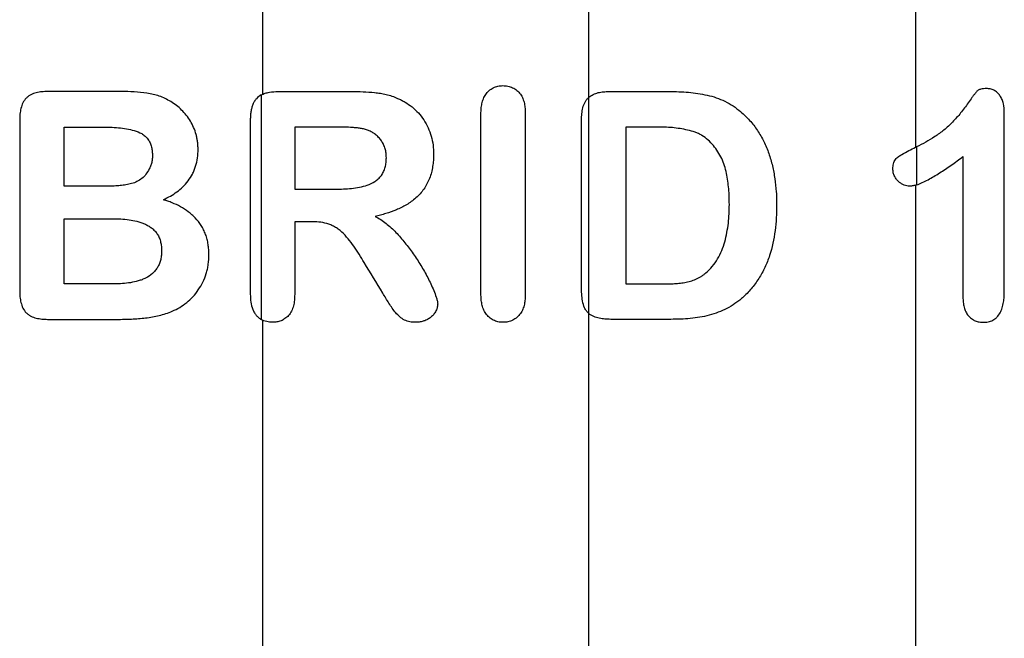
# Paper-space layout '1012-790 Hybird Padfoot' of a CAD drawing. Header units: millimetres. Extents: x 51 to 2966, y 67 to 3970.
# Tile 15 of 110: x 582 to 702, y 1790 to 1865. Entities that reach past the tile are written whole.
import ezdxf

# ---------------------------------------------------------------- set-up
doc = ezdxf.new("R2010")
doc.units = ezdxf.units.MM

psp = doc.layouts.new('1012-790 Hybird Padfoot')

# ---------------------------------------------------------------- linework, layer by layer
at = {"color": 7, "linetype": 'Continuous', "lineweight": 25}
for p, q in [((611.52, 2129.76), (611.52, 1855.81)), ((651.3, 1855.46), (651.3, 2129.76)), ((691.09, 2129.76), (691.09, 1849.36)), ((611.37, 1855.74), (611.37, 1828.41)), ((651.3, 1829.14), (651.3, 1855.46)), ((638.15, 1831.5), (638.15, 1853.46)), ((643.56, 1853.46), (643.56, 1831.5)), ((701.92, 1831.88), (701.92, 1853.6)), ((581.96, 1852.71), (581.96, 1831.87)), ((610.05, 1852.73), (610.05, 1831.47)), ((650.4, 1832.38), (650.4, 1852.71)), ((587.36, 1844.63), (587.36, 1851.84)), ((615.46, 1851.84), (615.46, 1844.27)), ((655.81, 1851.84), (655.81, 1832.74)), ((691.23, 1849.43), (691.23, 1844.79)), ((696.87, 1848.23), (696.87, 1831.11)), ((691.09, 1844.75), (691.09, 1771.31)), ((587.36, 1832.74), (587.36, 1840.67)), ((615.46, 1840.31), (615.46, 1831.46)), ((611.52, 1828.33), (611.52, 1779.41)), ((651.3, 1784.26), (651.3, 1829.14))]:
    psp.add_line(p, q, dxfattribs=at)
for points, knots in [([(585.36, 1856.16), (585.12, 1856.15), (584.89, 1856.15), (584.43, 1856.1), (584.2, 1856.06), (583.75, 1855.95), (583.53, 1855.87), (583.21, 1855.71), (583.11, 1855.65), (582.92, 1855.51), (582.83, 1855.43), (582.59, 1855.18), (582.45, 1854.99), (582.24, 1854.56), (582.17, 1854.34), (582.05, 1853.88), (582.01, 1853.65), (581.97, 1853.19), (581.96, 1852.95), (581.96, 1852.71)], [0, 0, 0, 0, 0.125, 0.125, 0.25, 0.25, 0.375, 0.375, 0.4375, 0.4375, 0.5, 0.5, 0.625, 0.625, 0.75, 0.75, 0.875, 0.875, 1, 1, 1, 1]), ([(600.36, 1854.94), (600.13, 1855.07), (599.91, 1855.19), (599.44, 1855.42), (599.21, 1855.52), (598.72, 1855.68), (598.48, 1855.75), (597.98, 1855.87), (597.72, 1855.91), (596.95, 1856.03), (596.43, 1856.08), (595.38, 1856.15), (594.85, 1856.15), (594.32, 1856.16)], [0, 0, 0, 0, 0.125, 0.125, 0.25, 0.25, 0.375, 0.375, 0.5, 0.5, 0.75, 0.75, 1, 1, 1, 1]), ([(611.37, 1855.74), (611.53, 1855.82), (611.7, 1855.89), (612.03, 1856), (612.2, 1856.04), (612.72, 1856.14), (613.08, 1856.15), (613.44, 1856.16)], [0, 0, 0, 0, 0.25, 0.25, 0.5, 0.5, 1, 1, 1, 1]), ([(622.43, 1856.16), (622.88, 1856.16), (623.34, 1856.15), (624.26, 1856.12), (624.73, 1856.08), (625.43, 1856.01), (625.67, 1855.99), (626.14, 1855.91), (626.38, 1855.87), (626.84, 1855.75), (627.08, 1855.69), (627.54, 1855.53), (627.76, 1855.43), (627.99, 1855.33)], [0, 0, 0, 0, 0.25, 0.25, 0.5, 0.5, 0.625, 0.625, 0.75, 0.75, 0.875, 0.875, 1, 1, 1, 1]), ([(638.15, 1853.46), (638.16, 1853.66), (638.16, 1853.87), (638.2, 1854.28), (638.23, 1854.48), (638.31, 1854.88), (638.37, 1855.08), (638.52, 1855.47), (638.62, 1855.65), (638.85, 1855.98), (638.99, 1856.14), (639.29, 1856.41), (639.46, 1856.52), (639.83, 1856.71), (640.02, 1856.78), (640.42, 1856.86), (640.62, 1856.87), (640.83, 1856.88)], [0, 0, 0, 0, 0.125, 0.125, 0.25, 0.25, 0.375, 0.375, 0.5, 0.5, 0.625, 0.625, 0.75, 0.75, 0.875, 0.875, 1, 1, 1, 1]), ([(640.83, 1856.88), (641.03, 1856.87), (641.23, 1856.86), (641.63, 1856.79), (641.83, 1856.72), (642.2, 1856.54), (642.37, 1856.43), (642.69, 1856.16), (642.83, 1856.01), (643.08, 1855.67), (643.18, 1855.49), (643.34, 1855.1), (643.4, 1854.9), (643.49, 1854.5), (643.51, 1854.29), (643.55, 1853.87), (643.55, 1853.67), (643.56, 1853.46)], [0, 0, 0, 0, 0.125, 0.125, 0.25, 0.25, 0.375, 0.375, 0.5, 0.5, 0.625, 0.625, 0.75, 0.75, 0.875, 0.875, 1, 1, 1, 1]), ([(651.3, 1855.46), (651.47, 1855.6), (651.64, 1855.71), (652.03, 1855.9), (652.23, 1855.97), (652.65, 1856.08), (652.86, 1856.11), (653.28, 1856.15), (653.5, 1856.15), (653.71, 1856.16)], [0, 0, 0, 0, 0.25, 0.25, 0.5, 0.5, 0.75, 0.75, 1, 1, 1, 1]), ([(661.1, 1856.16), (661.5, 1856.15), (661.89, 1856.15), (662.67, 1856.12), (663.05, 1856.1), (663.83, 1856.03), (664.21, 1855.98), (664.98, 1855.87), (665.35, 1855.8), (666.47, 1855.55), (667.19, 1855.31), (668.22, 1854.8), (668.56, 1854.61), (669.19, 1854.19), (669.49, 1853.95), (669.79, 1853.71)], [0, 0, 0, 0, 0.125, 0.125, 0.25, 0.25, 0.375, 0.375, 0.5, 0.5, 0.75, 0.75, 0.875, 0.875, 1, 1, 1, 1]), ([(699.75, 1856.52), (699.52, 1856.51), (699.28, 1856.5), (698.94, 1856.41), (698.82, 1856.38), (698.62, 1856.24), (698.53, 1856.15), (698.37, 1855.95), (698.29, 1855.84), (698.13, 1855.64), (698.06, 1855.53), (697.82, 1855.22), (697.67, 1855), (697.37, 1854.58), (697.22, 1854.36), (696.92, 1853.95), (696.76, 1853.74), (696.28, 1853.16), (695.95, 1852.79), (695.28, 1852.09), (694.93, 1851.77), (694.2, 1851.18), (693.83, 1850.91), (693.09, 1850.42), (692.71, 1850.2), (691.97, 1849.79), (691.6, 1849.61), (691.23, 1849.43)], [0, 0, 0, 0, 0.0625, 0.0625, 0.09375, 0.09375, 0.125, 0.125, 0.15625, 0.15625, 0.1875, 0.1875, 0.25, 0.25, 0.3125, 0.3125, 0.375, 0.375, 0.5, 0.5, 0.625, 0.625, 0.75, 0.75, 0.875, 0.875, 1, 1, 1, 1]), ([(701.92, 1853.6), (701.9, 1853.96), (701.89, 1854.33), (701.77, 1854.85), (701.71, 1855.02), (701.57, 1855.35), (701.49, 1855.5), (701.29, 1855.79), (701.18, 1855.92), (700.93, 1856.14), (700.8, 1856.24), (700.52, 1856.39), (700.37, 1856.44), (700.06, 1856.5), (699.91, 1856.51), (699.75, 1856.52)], [0, 0, 0, 0, 0.25, 0.25, 0.375, 0.375, 0.5, 0.5, 0.625, 0.625, 0.75, 0.75, 0.875, 0.875, 1, 1, 1, 1]), ([(603.69, 1849.13), (603.69, 1849.28), (603.68, 1849.44), (603.67, 1849.74), (603.65, 1849.89), (603.61, 1850.19), (603.58, 1850.34), (603.53, 1850.64), (603.49, 1850.78), (603.37, 1851.22), (603.27, 1851.51), (603.03, 1852.05), (602.9, 1852.31), (602.6, 1852.82), (602.43, 1853.06), (602.07, 1853.5), (601.88, 1853.71), (601.48, 1854.11), (601.27, 1854.3), (600.83, 1854.64), (600.59, 1854.79), (600.36, 1854.94)], [0, 0, 0, 0, 0.0625, 0.0625, 0.125, 0.125, 0.1875, 0.1875, 0.25, 0.25, 0.375, 0.375, 0.5, 0.5, 0.625, 0.625, 0.75, 0.75, 0.875, 0.875, 1, 1, 1, 1]), ([(611.37, 1855.74), (611.17, 1855.63), (610.97, 1855.48), (610.71, 1855.19), (610.63, 1855.08), (610.48, 1854.85), (610.42, 1854.72), (610.3, 1854.44), (610.26, 1854.3), (610.18, 1854), (610.15, 1853.85), (610.1, 1853.54), (610.08, 1853.37), (610.06, 1853.05), (610.06, 1852.89), (610.05, 1852.73)], [0, 0, 0, 0, 0.25, 0.25, 0.375, 0.375, 0.5, 0.5, 0.625, 0.625, 0.75, 0.75, 0.875, 0.875, 1, 1, 1, 1]), ([(627.99, 1855.33), (628.14, 1855.26), (628.3, 1855.19), (628.61, 1855.04), (628.76, 1854.96), (629.2, 1854.69), (629.48, 1854.5), (630.03, 1854.06), (630.29, 1853.81), (630.77, 1853.29), (630.99, 1853), (631.38, 1852.4), (631.56, 1852.09), (631.86, 1851.42), (631.99, 1851.07), (632.19, 1850.37), (632.27, 1850.01), (632.37, 1849.27), (632.38, 1848.9), (632.39, 1848.53)], [0, 0, 0, 0, 0.0625, 0.0625, 0.125, 0.125, 0.25, 0.25, 0.375, 0.375, 0.5, 0.5, 0.625, 0.625, 0.75, 0.75, 0.875, 0.875, 1, 1, 1, 1]), ([(650.4, 1852.71), (650.41, 1852.96), (650.42, 1853.21), (650.47, 1853.7), (650.51, 1853.94), (650.64, 1854.42), (650.72, 1854.66), (650.9, 1854.98), (650.97, 1855.09), (651.12, 1855.28), (651.21, 1855.37), (651.3, 1855.46)], [0, 0, 0, 0, 0.25, 0.25, 0.5, 0.5, 0.75, 0.75, 0.875, 0.875, 1, 1, 1, 1]), ([(669.79, 1853.71), (669.99, 1853.54), (670.18, 1853.37), (670.55, 1853.01), (670.72, 1852.83), (671.24, 1852.26), (671.55, 1851.85), (672.12, 1850.99), (672.39, 1850.54), (672.85, 1849.6), (673.05, 1849.12), (673.4, 1848.13), (673.54, 1847.62), (673.73, 1846.85), (673.78, 1846.59), (673.88, 1846.07), (673.92, 1845.81), (674.04, 1845.02), (674.09, 1844.49), (674.15, 1843.69), (674.16, 1843.43), (674.17, 1842.89), (674.18, 1842.63), (674.18, 1842.36)], [0, 0, 0, 0, 0.0625, 0.0625, 0.125, 0.125, 0.25, 0.25, 0.375, 0.375, 0.5, 0.5, 0.625, 0.625, 0.6875, 0.6875, 0.75, 0.75, 0.875, 0.875, 0.9375, 0.9375, 1, 1, 1, 1]), ([(591.99, 1851.84), (592.32, 1851.83), (592.66, 1851.83), (593.32, 1851.8), (593.65, 1851.78), (594.31, 1851.72), (594.64, 1851.67), (595.28, 1851.57), (595.6, 1851.49), (596.22, 1851.3), (596.53, 1851.2), (596.96, 1850.95), (597.1, 1850.85), (597.36, 1850.63), (597.47, 1850.5), (597.68, 1850.22), (597.77, 1850.07), (597.91, 1849.75), (597.96, 1849.58), (598.05, 1849.23), (598.08, 1849.05), (598.12, 1848.7), (598.12, 1848.52), (598.13, 1848.34)], [0, 0, 0, 0, 0.125, 0.125, 0.25, 0.25, 0.375, 0.375, 0.5, 0.5, 0.625, 0.625, 0.6875, 0.6875, 0.75, 0.75, 0.8125, 0.8125, 0.875, 0.875, 0.9375, 0.9375, 1, 1, 1, 1]), ([(624.44, 1851.43), (624.28, 1851.48), (624.12, 1851.54), (623.8, 1851.62), (623.63, 1851.64), (623.31, 1851.69), (623.15, 1851.72), (622.82, 1851.75), (622.66, 1851.77), (622.18, 1851.8), (621.86, 1851.81), (621.22, 1851.83), (620.91, 1851.84), (620.59, 1851.84)], [0, 0, 0, 0, 0.125, 0.125, 0.25, 0.25, 0.375, 0.375, 0.5, 0.5, 0.75, 0.75, 1, 1, 1, 1]), ([(626.63, 1848.1), (626.62, 1848.28), (626.62, 1848.47), (626.57, 1848.83), (626.53, 1849.01), (626.43, 1849.36), (626.36, 1849.54), (626.21, 1849.86), (626.12, 1850.01), (625.92, 1850.31), (625.81, 1850.45), (625.57, 1850.7), (625.44, 1850.82), (625.17, 1851.03), (625.03, 1851.13), (624.74, 1851.29), (624.59, 1851.36), (624.44, 1851.43)], [0, 0, 0, 0, 0.125, 0.125, 0.25, 0.25, 0.375, 0.375, 0.5, 0.5, 0.625, 0.625, 0.75, 0.75, 0.875, 0.875, 1, 1, 1, 1]), ([(668.42, 1842.4), (668.41, 1842.72), (668.41, 1843.04), (668.39, 1843.67), (668.37, 1843.99), (668.31, 1844.63), (668.28, 1844.94), (668.19, 1845.57), (668.13, 1845.88), (668, 1846.51), (667.92, 1846.82), (667.73, 1847.42), (667.62, 1847.71), (667.36, 1848.29), (667.2, 1848.56), (666.86, 1849.09), (666.68, 1849.34), (666.28, 1849.82), (666.06, 1850.05), (665.6, 1850.46), (665.34, 1850.65), (664.94, 1850.89), (664.8, 1850.96), (664.52, 1851.1), (664.38, 1851.16), (663.94, 1851.31), (663.64, 1851.39), (662.72, 1851.6), (662.1, 1851.7), (661.16, 1851.79), (660.84, 1851.81), (660.21, 1851.83), (659.9, 1851.83), (659.58, 1851.84)], [0, 0, 0, 0, 0.0625, 0.0625, 0.125, 0.125, 0.1875, 0.1875, 0.25, 0.25, 0.3125, 0.3125, 0.375, 0.375, 0.4375, 0.4375, 0.5, 0.5, 0.5625, 0.5625, 0.625, 0.625, 0.65625, 0.65625, 0.6875, 0.6875, 0.75, 0.75, 0.875, 0.875, 0.9375, 0.9375, 1, 1, 1, 1]), ([(599.48, 1842.99), (599.76, 1843.13), (600.04, 1843.28), (600.59, 1843.58), (600.85, 1843.76), (601.35, 1844.13), (601.6, 1844.33), (602.06, 1844.77), (602.28, 1845.01), (602.67, 1845.53), (602.85, 1845.81), (603.08, 1846.26), (603.15, 1846.41), (603.28, 1846.73), (603.34, 1846.89), (603.49, 1847.38), (603.57, 1847.72), (603.66, 1848.42), (603.68, 1848.77), (603.69, 1849.13)], [0, 0, 0, 0, 0.125, 0.125, 0.25, 0.25, 0.375, 0.375, 0.5, 0.5, 0.625, 0.625, 0.6875, 0.6875, 0.75, 0.75, 0.875, 0.875, 1, 1, 1, 1]), ([(688.34, 1846.75), (688.35, 1846.95), (688.36, 1847.16), (688.47, 1847.56), (688.55, 1847.74), (688.77, 1848.04), (688.9, 1848.15), (689.17, 1848.34), (689.31, 1848.43), (690, 1848.84), (690.55, 1849.1), (691.1, 1849.37)], [0, 0, 0, 0, 0.125, 0.125, 0.25, 0.25, 0.375, 0.375, 0.5, 0.5, 1, 1, 1, 1]), ([(598.13, 1848.34), (598.12, 1848.18), (598.12, 1848.02), (598.08, 1847.71), (598.05, 1847.55), (597.96, 1847.25), (597.91, 1847.1), (597.79, 1846.82), (597.71, 1846.68), (597.64, 1846.55)], [0, 0, 0, 0, 0.25, 0.25, 0.5, 0.5, 0.75, 0.75, 1, 1, 1, 1]), ([(620.44, 1844.27), (620.76, 1844.28), (621.08, 1844.28), (621.72, 1844.31), (622.04, 1844.33), (622.69, 1844.4), (623.02, 1844.45), (623.67, 1844.57), (623.99, 1844.65), (624.62, 1844.87), (624.94, 1845.03), (625.38, 1845.31), (625.52, 1845.41), (625.78, 1845.65), (625.91, 1845.79), (626.13, 1846.08), (626.22, 1846.24), (626.38, 1846.59), (626.44, 1846.77), (626.54, 1847.13), (626.57, 1847.33), (626.61, 1847.71), (626.62, 1847.91), (626.63, 1848.1)], [0, 0, 0, 0, 0.125, 0.125, 0.25, 0.25, 0.375, 0.375, 0.5, 0.5, 0.625, 0.625, 0.6875, 0.6875, 0.75, 0.75, 0.8125, 0.8125, 0.875, 0.875, 0.9375, 0.9375, 1, 1, 1, 1]), ([(632.39, 1848.53), (632.39, 1848.28), (632.38, 1848.03), (632.34, 1847.53), (632.31, 1847.28), (632.23, 1846.79), (632.18, 1846.54), (632.06, 1846.06), (631.98, 1845.81), (631.8, 1845.35), (631.69, 1845.13), (631.46, 1844.69), (631.34, 1844.48), (631.05, 1844.08), (630.9, 1843.89), (630.58, 1843.53), (630.41, 1843.36), (629.87, 1842.89), (629.48, 1842.61), (628.68, 1842.13), (628.27, 1841.93), (627.42, 1841.58), (626.99, 1841.43), (626.34, 1841.23), (626.13, 1841.17), (625.69, 1841.06), (625.48, 1841.01), (625.26, 1840.96)], [0, 0, 0, 0, 0.0625, 0.0625, 0.125, 0.125, 0.1875, 0.1875, 0.25, 0.25, 0.3125, 0.3125, 0.375, 0.375, 0.4375, 0.4375, 0.5, 0.5, 0.625, 0.625, 0.75, 0.75, 0.875, 0.875, 0.9375, 0.9375, 1, 1, 1, 1]), ([(691.23, 1844.79), (691.47, 1844.87), (691.7, 1844.96), (692.16, 1845.17), (692.4, 1845.29), (693.09, 1845.67), (693.56, 1845.95), (694.5, 1846.55), (694.98, 1846.86), (695.92, 1847.53), (696.4, 1847.88), (696.87, 1848.23)], [0, 0, 0, 0, 0.125, 0.125, 0.25, 0.25, 0.5, 0.5, 0.75, 0.75, 1, 1, 1, 1]), ([(597.64, 1846.55), (597.51, 1846.34), (597.38, 1846.14), (597.07, 1845.77), (596.9, 1845.61), (596.51, 1845.33), (596.3, 1845.21), (595.88, 1845.03), (595.65, 1844.96), (595.19, 1844.85), (594.96, 1844.8), (594.49, 1844.73), (594.25, 1844.71), (593.78, 1844.66), (593.54, 1844.65), (593.06, 1844.64), (592.82, 1844.63), (592.58, 1844.63)], [0, 0, 0, 0, 0.125, 0.125, 0.25, 0.25, 0.375, 0.375, 0.5, 0.5, 0.625, 0.625, 0.75, 0.75, 0.875, 0.875, 1, 1, 1, 1]), ([(690.38, 1844.63), (690.26, 1844.64), (690.15, 1844.64), (689.92, 1844.68), (689.81, 1844.71), (689.59, 1844.8), (689.48, 1844.86), (689.27, 1845), (689.17, 1845.08), (688.97, 1845.25), (688.88, 1845.35), (688.7, 1845.57), (688.63, 1845.69), (688.49, 1845.96), (688.43, 1846.11), (688.36, 1846.42), (688.35, 1846.58), (688.34, 1846.75)], [0, 0, 0, 0, 0.125, 0.125, 0.25, 0.25, 0.375, 0.375, 0.5, 0.5, 0.625, 0.625, 0.75, 0.75, 0.875, 0.875, 1, 1, 1, 1]), ([(691.23, 1844.79), (691.09, 1844.75), (690.95, 1844.71), (690.67, 1844.66), (690.52, 1844.64), (690.38, 1844.63)], [0, 0, 0, 0, 0.5, 0.5, 1, 1, 1, 1]), ([(605.01, 1836.28), (605.01, 1836.5), (605, 1836.71), (604.97, 1837.13), (604.95, 1837.34), (604.88, 1837.75), (604.84, 1837.96), (604.74, 1838.36), (604.68, 1838.57), (604.53, 1838.95), (604.45, 1839.14), (604.27, 1839.5), (604.18, 1839.68), (603.85, 1840.18), (603.61, 1840.49), (603.22, 1840.91), (603.08, 1841.04), (602.79, 1841.29), (602.64, 1841.41), (602.19, 1841.75), (601.87, 1841.96), (601.22, 1842.31), (600.88, 1842.47), (600.36, 1842.68), (600.19, 1842.75), (599.84, 1842.87), (599.66, 1842.93), (599.48, 1842.99)], [0, 0, 0, 0, 0.0625, 0.0625, 0.125, 0.125, 0.1875, 0.1875, 0.25, 0.25, 0.3125, 0.3125, 0.375, 0.375, 0.5, 0.5, 0.5625, 0.5625, 0.625, 0.625, 0.75, 0.75, 0.875, 0.875, 0.9375, 0.9375, 1, 1, 1, 1]), ([(665.54, 1834.07), (665.82, 1834.32), (666.1, 1834.58), (666.58, 1835.15), (666.79, 1835.46), (667.17, 1836.11), (667.34, 1836.46), (667.64, 1837.15), (667.76, 1837.51), (667.97, 1838.24), (668.05, 1838.62), (668.19, 1839.37), (668.25, 1839.74), (668.34, 1840.5), (668.37, 1840.88), (668.4, 1841.64), (668.41, 1842.02), (668.42, 1842.4)], [0, 0, 0, 0, 0.125, 0.125, 0.25, 0.25, 0.375, 0.375, 0.5, 0.5, 0.625, 0.625, 0.75, 0.75, 0.875, 0.875, 1, 1, 1, 1]), ([(674.18, 1842.36), (674.17, 1841.83), (674.16, 1841.31), (674.11, 1840.26), (674.06, 1839.74), (673.85, 1838.18), (673.64, 1837.16), (673.16, 1835.69), (672.97, 1835.21), (672.52, 1834.27), (672.27, 1833.81), (671.72, 1832.94), (671.41, 1832.53), (670.92, 1831.95), (670.75, 1831.76), (670.4, 1831.39), (670.21, 1831.22), (670.02, 1831.04)], [0, 0, 0, 0, 0.125, 0.125, 0.25, 0.25, 0.5, 0.5, 0.625, 0.625, 0.75, 0.75, 0.875, 0.875, 0.9375, 0.9375, 1, 1, 1, 1]), ([(593.29, 1840.67), (593.62, 1840.66), (593.95, 1840.66), (594.62, 1840.62), (594.95, 1840.59), (595.6, 1840.5), (595.92, 1840.44), (596.4, 1840.32), (596.56, 1840.27), (596.87, 1840.16), (597.02, 1840.11), (597.32, 1839.98), (597.47, 1839.91), (597.76, 1839.74), (597.9, 1839.65), (598.16, 1839.45), (598.29, 1839.33), (598.52, 1839.08), (598.63, 1838.95), (598.82, 1838.66), (598.9, 1838.5), (599.03, 1838.17), (599.09, 1838), (599.17, 1837.66), (599.2, 1837.48), (599.24, 1837.12), (599.24, 1836.94), (599.25, 1836.76)], [0, 0, 0, 0, 0.125, 0.125, 0.25, 0.25, 0.375, 0.375, 0.4375, 0.4375, 0.5, 0.5, 0.5625, 0.5625, 0.625, 0.625, 0.6875, 0.6875, 0.75, 0.75, 0.8125, 0.8125, 0.875, 0.875, 0.9375, 0.9375, 1, 1, 1, 1]), ([(623.93, 1835.33), (623.73, 1835.67), (623.52, 1836.01), (623.11, 1836.67), (622.89, 1837), (622.44, 1837.63), (622.21, 1837.94), (621.72, 1838.52), (621.47, 1838.8), (621.06, 1839.17), (620.92, 1839.29), (620.62, 1839.5), (620.47, 1839.6), (620.16, 1839.78), (620.01, 1839.85), (619.69, 1839.98), (619.53, 1840.04), (619.04, 1840.17), (618.71, 1840.23), (618.06, 1840.3), (617.73, 1840.3), (617.41, 1840.31)], [0, 0, 0, 0, 0.125, 0.125, 0.25, 0.25, 0.375, 0.375, 0.5, 0.5, 0.5625, 0.5625, 0.625, 0.625, 0.6875, 0.6875, 0.75, 0.75, 0.875, 0.875, 1, 1, 1, 1]), ([(625.26, 1840.96), (625.49, 1840.83), (625.72, 1840.7), (626.17, 1840.42), (626.38, 1840.27), (626.8, 1839.94), (627.01, 1839.76), (627.41, 1839.4), (627.6, 1839.21), (628.17, 1838.61), (628.53, 1838.19), (629.24, 1837.32), (629.58, 1836.88), (630.23, 1835.95), (630.53, 1835.47), (631.12, 1834.5), (631.41, 1834.01), (631.93, 1833), (632.18, 1832.48), (632.51, 1831.68), (632.61, 1831.41), (632.75, 1831), (632.79, 1830.87), (632.85, 1830.59), (632.87, 1830.44), (632.89, 1830.29)], [0, 0, 0, 0, 0.0625, 0.0625, 0.125, 0.125, 0.1875, 0.1875, 0.25, 0.25, 0.375, 0.375, 0.5, 0.5, 0.625, 0.625, 0.75, 0.75, 0.875, 0.875, 0.9375, 0.9375, 0.96875, 0.96875, 1, 1, 1, 1]), ([(599.25, 1836.76), (599.24, 1836.59), (599.24, 1836.41), (599.2, 1836.06), (599.17, 1835.89), (599.1, 1835.55), (599.05, 1835.39), (598.92, 1835.06), (598.84, 1834.91), (598.67, 1834.62), (598.58, 1834.48), (598.36, 1834.22), (598.24, 1834.1), (597.87, 1833.78), (597.59, 1833.6), (597.16, 1833.37), (597.01, 1833.31), (596.71, 1833.19), (596.55, 1833.15), (596.09, 1833.01), (595.77, 1832.94), (595.12, 1832.83), (594.8, 1832.8), (594.14, 1832.75), (593.81, 1832.75), (593.48, 1832.74)], [0, 0, 0, 0, 0.0625, 0.0625, 0.125, 0.125, 0.1875, 0.1875, 0.25, 0.25, 0.3125, 0.3125, 0.375, 0.375, 0.5, 0.5, 0.5625, 0.5625, 0.625, 0.625, 0.75, 0.75, 0.875, 0.875, 1, 1, 1, 1]), ([(600.55, 1829.41), (600.86, 1829.56), (601.17, 1829.71), (601.75, 1830.05), (602.03, 1830.24), (602.57, 1830.68), (602.82, 1830.92), (603.3, 1831.44), (603.52, 1831.72), (603.92, 1832.31), (604.11, 1832.62), (604.43, 1833.29), (604.57, 1833.64), (604.73, 1834.18), (604.78, 1834.36), (604.87, 1834.73), (604.91, 1834.92), (604.98, 1835.5), (605, 1835.89), (605.01, 1836.28)], [0, 0, 0, 0, 0.125, 0.125, 0.25, 0.25, 0.375, 0.375, 0.5, 0.5, 0.625, 0.625, 0.75, 0.75, 0.8125, 0.8125, 0.875, 0.875, 1, 1, 1, 1]), ([(660.14, 1832.74), (660.61, 1832.75), (661.09, 1832.75), (661.8, 1832.77), (662.04, 1832.79), (662.51, 1832.83), (662.75, 1832.86), (663.22, 1832.95), (663.45, 1833.01), (663.9, 1833.14), (664.13, 1833.22), (664.56, 1833.41), (664.77, 1833.52), (665.07, 1833.7), (665.17, 1833.77), (665.36, 1833.91), (665.45, 1833.99), (665.54, 1834.07)], [0, 0, 0, 0, 0.25, 0.25, 0.375, 0.375, 0.5, 0.5, 0.625, 0.625, 0.75, 0.75, 0.875, 0.875, 0.9375, 0.9375, 1, 1, 1, 1]), ([(581.96, 1831.87), (581.96, 1831.63), (581.97, 1831.39), (582.01, 1830.93), (582.05, 1830.7), (582.17, 1830.24), (582.24, 1830.01), (582.45, 1829.59), (582.59, 1829.39), (582.84, 1829.14), (582.93, 1829.07), (583.12, 1828.93), (583.22, 1828.86), (583.53, 1828.71), (583.75, 1828.63), (584.2, 1828.52), (584.43, 1828.48), (584.89, 1828.43), (585.12, 1828.42), (585.36, 1828.42)], [0, 0, 0, 0, 0.125, 0.125, 0.25, 0.25, 0.375, 0.375, 0.5, 0.5, 0.5625, 0.5625, 0.625, 0.625, 0.75, 0.75, 0.875, 0.875, 1, 1, 1, 1]), ([(651.3, 1829.14), (651.19, 1829.23), (651.09, 1829.34), (650.92, 1829.56), (650.84, 1829.69), (650.65, 1830.08), (650.59, 1830.37), (650.49, 1830.94), (650.45, 1831.22), (650.41, 1831.8), (650.41, 1832.09), (650.4, 1832.38)], [0, 0, 0, 0, 0.125, 0.125, 0.25, 0.25, 0.5, 0.5, 0.75, 0.75, 1, 1, 1, 1]), ([(699.38, 1828.06), (699.57, 1828.07), (699.76, 1828.08), (700.05, 1828.14), (700.14, 1828.16), (700.33, 1828.22), (700.43, 1828.26), (700.61, 1828.36), (700.69, 1828.41), (700.86, 1828.53), (700.94, 1828.6), (701.17, 1828.84), (701.29, 1829.02), (701.51, 1829.41), (701.6, 1829.62), (701.73, 1830.05), (701.78, 1830.28), (701.86, 1830.73), (701.88, 1830.96), (701.91, 1831.42), (701.91, 1831.65), (701.92, 1831.88)], [0, 0, 0, 0, 0.125, 0.125, 0.1875, 0.1875, 0.25, 0.25, 0.3125, 0.3125, 0.375, 0.375, 0.5, 0.5, 0.625, 0.625, 0.75, 0.75, 0.875, 0.875, 1, 1, 1, 1]), ([(610.05, 1831.47), (610.06, 1831.15), (610.07, 1830.84), (610.17, 1830.22), (610.25, 1829.91), (610.41, 1829.49), (610.48, 1829.35), (610.63, 1829.1), (610.71, 1828.99), (610.88, 1828.79), (610.98, 1828.7), (611.17, 1828.54), (611.27, 1828.47), (611.37, 1828.41)], [0, 0, 0, 0, 0.25, 0.25, 0.5, 0.5, 0.625, 0.625, 0.75, 0.75, 0.875, 0.875, 1, 1, 1, 1]), ([(615.46, 1831.46), (615.45, 1831.22), (615.45, 1830.98), (615.4, 1830.52), (615.36, 1830.29), (615.25, 1829.84), (615.17, 1829.62), (614.97, 1829.23), (614.85, 1829.05), (614.58, 1828.74), (614.43, 1828.61), (614.12, 1828.4), (613.96, 1828.31), (613.63, 1828.18), (613.46, 1828.13), (613.11, 1828.08), (612.94, 1828.07), (612.77, 1828.06)], [0, 0, 0, 0, 0.125, 0.125, 0.25, 0.25, 0.375, 0.375, 0.5, 0.5, 0.625, 0.625, 0.75, 0.75, 0.875, 0.875, 1, 1, 1, 1]), ([(630.17, 1828.06), (630.05, 1828.06), (629.94, 1828.07), (629.71, 1828.09), (629.6, 1828.1), (629.38, 1828.15), (629.27, 1828.18), (629.06, 1828.25), (628.95, 1828.29), (628.64, 1828.44), (628.45, 1828.57), (628.09, 1828.87), (627.92, 1829.04), (627.46, 1829.57), (627.21, 1829.98), (626.82, 1830.59), (626.69, 1830.79), (626.44, 1831.2), (626.32, 1831.41), (626.19, 1831.61)], [0, 0, 0, 0, 0.0625, 0.0625, 0.125, 0.125, 0.1875, 0.1875, 0.25, 0.25, 0.375, 0.375, 0.5, 0.5, 0.75, 0.75, 0.875, 0.875, 1, 1, 1, 1]), ([(640.83, 1828.06), (640.63, 1828.07), (640.42, 1828.08), (640.13, 1828.14), (640.03, 1828.17), (639.84, 1828.24), (639.75, 1828.28), (639.47, 1828.42), (639.31, 1828.54), (639, 1828.81), (638.86, 1828.96), (638.63, 1829.3), (638.53, 1829.48), (638.38, 1829.87), (638.32, 1830.07), (638.23, 1830.47), (638.2, 1830.67), (638.16, 1831.09), (638.16, 1831.29), (638.15, 1831.5)], [0, 0, 0, 0, 0.125, 0.125, 0.1875, 0.1875, 0.25, 0.25, 0.375, 0.375, 0.5, 0.5, 0.625, 0.625, 0.75, 0.75, 0.875, 0.875, 1, 1, 1, 1]), ([(643.56, 1831.5), (643.55, 1831.29), (643.55, 1831.08), (643.51, 1830.67), (643.49, 1830.47), (643.4, 1830.06), (643.34, 1829.86), (643.18, 1829.47), (643.08, 1829.29), (642.84, 1828.95), (642.7, 1828.79), (642.39, 1828.53), (642.21, 1828.41), (641.84, 1828.23), (641.65, 1828.16), (641.24, 1828.08), (641.03, 1828.07), (640.83, 1828.06)], [0, 0, 0, 0, 0.125, 0.125, 0.25, 0.25, 0.375, 0.375, 0.5, 0.5, 0.625, 0.625, 0.75, 0.75, 0.875, 0.875, 1, 1, 1, 1]), ([(670.02, 1831.04), (669.87, 1830.91), (669.72, 1830.79), (669.42, 1830.55), (669.26, 1830.44), (668.79, 1830.11), (668.46, 1829.92), (667.78, 1829.57), (667.43, 1829.41), (666.71, 1829.14), (666.34, 1829.02), (665.59, 1828.82), (665.21, 1828.73), (664.44, 1828.61), (664.05, 1828.56), (663.27, 1828.49), (662.87, 1828.46), (662.09, 1828.43), (661.69, 1828.42), (661.29, 1828.42)], [0, 0, 0, 0, 0.0625, 0.0625, 0.125, 0.125, 0.25, 0.25, 0.375, 0.375, 0.5, 0.5, 0.625, 0.625, 0.75, 0.75, 0.875, 0.875, 1, 1, 1, 1]), ([(696.87, 1831.11), (696.88, 1830.91), (696.89, 1830.7), (696.93, 1830.3), (696.96, 1830.1), (697.07, 1829.71), (697.14, 1829.52), (697.31, 1829.17), (697.41, 1829.01), (697.65, 1828.73), (697.78, 1828.61), (698.07, 1828.4), (698.22, 1828.31), (698.53, 1828.18), (698.7, 1828.13), (699.04, 1828.08), (699.21, 1828.07), (699.38, 1828.06)], [0, 0, 0, 0, 0.125, 0.125, 0.25, 0.25, 0.375, 0.375, 0.5, 0.5, 0.625, 0.625, 0.75, 0.75, 0.875, 0.875, 1, 1, 1, 1]), ([(632.89, 1830.29), (632.87, 1830.13), (632.85, 1829.96), (632.76, 1829.64), (632.69, 1829.48), (632.52, 1829.19), (632.43, 1829.06), (632.21, 1828.81), (632.09, 1828.7), (631.83, 1828.51), (631.69, 1828.43), (631.4, 1828.28), (631.25, 1828.23), (630.95, 1828.14), (630.8, 1828.11), (630.48, 1828.07), (630.32, 1828.06), (630.17, 1828.06)], [0, 0, 0, 0, 0.125, 0.125, 0.25, 0.25, 0.375, 0.375, 0.5, 0.5, 0.625, 0.625, 0.75, 0.75, 0.875, 0.875, 1, 1, 1, 1]), ([(593.81, 1828.42), (594.11, 1828.42), (594.4, 1828.42), (594.99, 1828.43), (595.28, 1828.44), (596.15, 1828.49), (596.72, 1828.53), (597.86, 1828.66), (598.42, 1828.76), (599.23, 1828.95), (599.5, 1829.03), (600.03, 1829.2), (600.29, 1829.31), (600.55, 1829.41)], [0, 0, 0, 0, 0.125, 0.125, 0.25, 0.25, 0.5, 0.5, 0.75, 0.75, 0.875, 0.875, 1, 1, 1, 1]), ([(612.77, 1828.06), (612.53, 1828.07), (612.29, 1828.09), (611.82, 1828.19), (611.6, 1828.28), (611.37, 1828.41)], [0, 0, 0, 0, 0.5, 0.5, 1, 1, 1, 1]), ([(653.97, 1828.42), (653.73, 1828.42), (653.5, 1828.43), (653.03, 1828.47), (652.8, 1828.5), (652.34, 1828.6), (652.11, 1828.66), (651.68, 1828.85), (651.48, 1828.98), (651.3, 1829.14)], [0, 0, 0, 0, 0.25, 0.25, 0.5, 0.5, 0.75, 0.75, 1, 1, 1, 1])]:
    psp.add_open_spline(points, degree=3, knots=knots, dxfattribs=at)
for points in [[(594.32, 1856.16), (591.41, 1856.16), (588.43, 1856.16), (585.36, 1856.16)], [(613.44, 1856.16), (616.2, 1856.16), (619.19, 1856.16), (622.43, 1856.16)], [(653.71, 1856.16), (656.19, 1856.16), (658.66, 1856.16), (661.1, 1856.16)], [(587.36, 1851.84), (588.92, 1851.84), (590.47, 1851.84), (591.99, 1851.84)], [(620.59, 1851.84), (618.8, 1851.84), (617.09, 1851.84), (615.46, 1851.84)], [(659.58, 1851.84), (658.33, 1851.84), (657.07, 1851.84), (655.81, 1851.84)], [(691.1, 1849.37), (691.14, 1849.39), (691.19, 1849.41), (691.23, 1849.43)], [(592.58, 1844.63), (590.87, 1844.63), (589.13, 1844.63), (587.36, 1844.63)], [(615.46, 1844.27), (617.05, 1844.27), (618.71, 1844.27), (620.44, 1844.27)], [(587.36, 1840.67), (589.37, 1840.67), (591.35, 1840.67), (593.29, 1840.67)], [(617.41, 1840.31), (616.74, 1840.31), (616.1, 1840.31), (615.46, 1840.31)], [(626.19, 1831.61), (625.44, 1832.86), (624.68, 1834.1), (623.93, 1835.33)], [(593.48, 1832.74), (591.48, 1832.74), (589.44, 1832.74), (587.36, 1832.74)], [(655.81, 1832.74), (657.26, 1832.74), (658.7, 1832.74), (660.14, 1832.74)], [(585.36, 1828.42), (588.25, 1828.42), (591.06, 1828.42), (593.81, 1828.42)], [(661.29, 1828.42), (658.87, 1828.42), (656.43, 1828.42), (653.97, 1828.42)]]:
    psp.add_open_spline(points, degree=3, dxfattribs=at)

doc.saveas('drawing.dxf')
